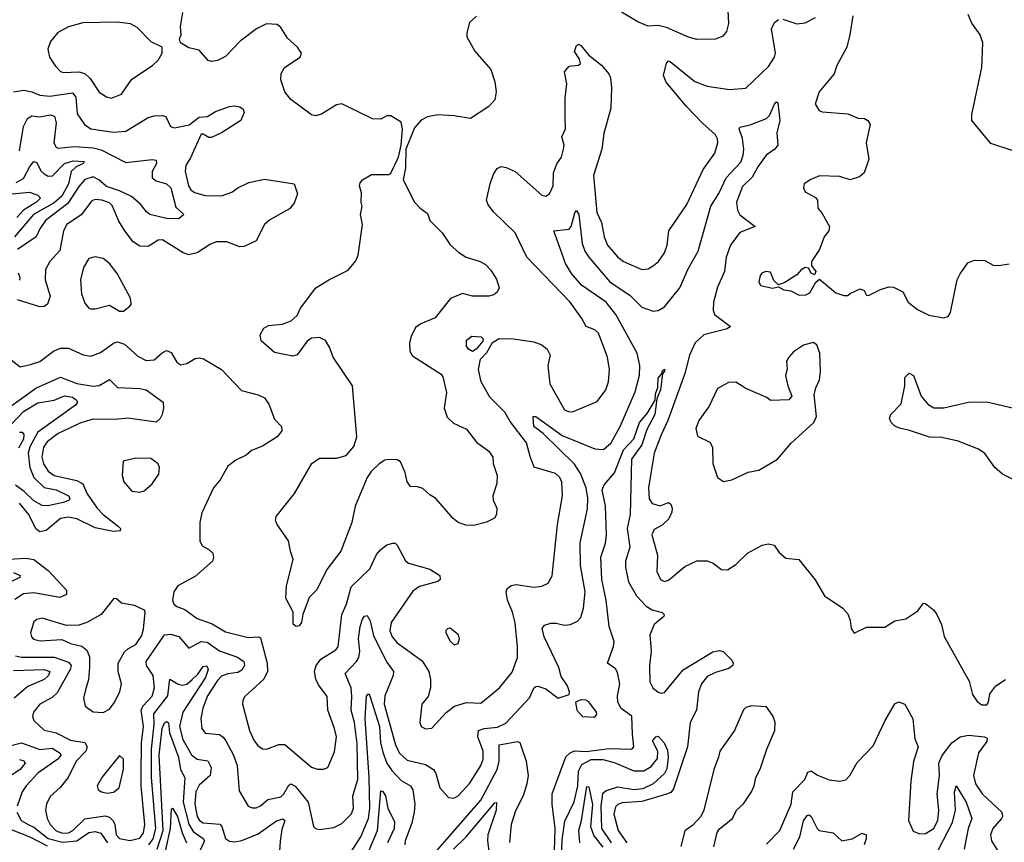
# Model space of a CAD drawing. Extents: x 2056909 to 2160450, y 827444 to 1016825.
# Tile 173 of 256: x 2127776 to 2132601, y 888998 to 893029. Entities that reach past the tile are written whole.
import ezdxf

# ---------------------------------------------------------------- set-up
doc = ezdxf.new("R2010")
doc.units = 0

msp = doc.modelspace()

# ---------------------------------------------------------------- linework, layer by layer
at = {"layer": '0CON10XD'}
for points in [[(2130013.6, 893046.4), (2129980, 893015), (2129966.9, 892965), (2129967.8, 892945), (2130005.8, 892875), (2130084, 892785), (2130104, 892725), (2130111.4, 892675), (2130105, 892636.7), (2130075, 892603.8), (2129985, 892544.2), (2129905, 892558.1), (2129825, 892562.2), (2129775, 892553.1), (2129743.2, 892536.8), (2129710.7, 892499.3), (2129667.5, 892395), (2129667, 892303), (2129655.8, 892245), (2129710, 892135), (2129738.8, 892105), (2129775, 892080), (2129786.2, 892045), (2129846.2, 891985), (2129885.8, 891925.8), (2129927.7, 891887.7), (2129963.3, 891865), (2130032.5, 891845), (2130059.1, 891829.1), (2130085, 891801.2), (2130112.5, 891757.5), (2130125.7, 891715), (2130116.4, 891693.6), (2130099.1, 891680.9), (2130075, 891674.2), (2129995, 891674.2), (2129945, 891687.1), (2129887.4, 891662.6), (2129811.3, 891568.7), (2129741.1, 891538.9), (2129715, 891520.8), (2129693.9, 891476.1), (2129686.5, 891445), (2129688.1, 891405), (2129701.1, 891381.1), (2129842, 891292), (2129849.7, 891279.7), (2129867, 891203), (2129856, 891125), (2129871.2, 891081.2), (2129901.2, 891051.2), (2129965, 891022), (2130015, 890958), (2130074.2, 890915), (2130094.2, 890885), (2130095.8, 890855), (2130116.2, 890795), (2130113.6, 890756.4), (2130094.2, 890695), (2130096.2, 890675), (2130113.3, 890635), (2130112.5, 890605), (2130103, 890587), (2130063.9, 890566.1), (2129999.5, 890550.5), (2129962.7, 890552.7), (2129925, 890565.8), (2129900, 890585), (2129815, 890683.3), (2129785, 890700), (2129751.4, 890731.4), (2129725, 890740), (2129691.2, 890741.2), (2129674.2, 890764.2), (2129665, 890810), (2129642.3, 890862.3), (2129625, 890872), (2129583.9, 890873.9), (2129565, 890870), (2129537, 890853), (2129498, 890815), (2129478, 890785), (2129420, 890645), (2129404.2, 890565), (2129349.2, 890425), (2129280.8, 890335), (2129232, 890235), (2129195, 890197.5), (2129163.3, 890115), (2129157.5, 890075), (2129145, 890058.8), (2129130, 890055), (2129116.1, 890066.1), (2129116.7, 890125), (2129080, 890195), (2129082.5, 890255), (2129115.8, 890384.2), (2129103.1, 890425), (2129092.5, 890475), (2129036.7, 890555), (2129030, 890575), (2129033.3, 890595), (2129123.2, 890706.8), (2129206.7, 890855), (2129245, 890880.8), (2129328.8, 890881.2), (2129375, 890893.8), (2129412.7, 890937.3), (2129427.1, 890985), (2129407.1, 891235), (2129312.5, 891375), (2129294.2, 891425), (2129275, 891456.7), (2129245, 891471.2), (2129205, 891468.8), (2129185, 891453.3), (2129135, 891387.5), (2129115, 891380), (2129025, 891398.6), (2128959.2, 891455), (2128954.5, 891485.5), (2128972.1, 891517.9), (2128995, 891530.8), (2129063, 891537), (2129087.5, 891547.5), (2129106.1, 891553.9), (2129135, 891580), (2129152.5, 891615), (2129226.7, 891715), (2129290, 891755), (2129385, 891801.2), (2129423.2, 891846.8), (2129434.3, 891875), (2129456, 892025), (2129446, 892075), (2129453.8, 892115), (2129448.8, 892135), (2129450.7, 892180.7), (2129441.2, 892215), (2129445, 892230), (2129456.4, 892243.6), (2129499.5, 892270.5), (2129585, 892270), (2129595, 892277.5), (2129632.9, 892355), (2129645.8, 892414.2), (2129652, 892495), (2129645, 892527.5), (2129595, 892557.5), (2129575, 892557.5), (2129545, 892542.5), (2129505, 892543.3), (2129355, 892616.2), (2129328.3, 892611.7), (2129255, 892566.7), (2129225, 892558.8), (2129205, 892563.3), (2129105, 892637.5), (2129075, 892676), (2129055.5, 892735), (2129056.9, 892765), (2129072.9, 892795), (2129150, 892845), (2129157.5, 892865), (2129136.7, 892895), (2129088.3, 892938.3), (2129055, 892991.2), (2129037.5, 893005), (2128985, 893008.6), (2128935.4, 892984.6), (2128856.3, 892923.7), (2128785, 892848.8), (2128745, 892829.2), (2128715, 892824.3), (2128698.8, 892828.8), (2128655, 892880), (2128605, 892892), (2128563.8, 892915), (2128558.8, 892935), (2128566.2, 892955), (2128564.2, 892995.8), (2128575.8, 893065)], [(2131245.5, 893075), (2131249.3, 893010.7), (2131239.3, 892970.7), (2131220.9, 892949.1), (2131185, 892934.4), (2131095, 892931.5), (2131054.1, 892944.1), (2130945, 892991.1), (2130905, 893000), (2130855, 892998), (2130805, 893018), (2130725.6, 893065.6)], [(2132645, 892386.7), (2132535, 892421.9), (2132442, 892535), (2132441.4, 892565), (2132491.4, 892795), (2132495.5, 892915.5), (2132483.3, 892955), (2132441.8, 893011.8), (2132424.4, 893054.4)], [(2128225, 892644.4), (2128274.3, 892665), (2128325, 892737.1), (2128426.2, 892805), (2128455, 892831.2), (2128473.8, 892865), (2128473.3, 892895), (2128420.5, 892920.5), (2128351.3, 892991.3), (2128319.4, 893009.4), (2128253.1, 893016.9), (2128085, 893013.5), (2128015, 892994.6), (2127963.2, 892966.8), (2127927.4, 892922.6), (2127913.6, 892885), (2127921.1, 892845), (2127950.8, 892800.8), (2127975, 892775.6), (2127990.2, 892770.2), (2128065, 892774.1), (2128095, 892765.5), (2128121.7, 892741.7), (2128165, 892674.2), (2128200.5, 892650.5), (2128225, 892644.4)], [(2130881.2, 891825), (2130905.8, 891845), (2130935, 891886.2), (2130948.9, 891925), (2130956.9, 891995), (2131045, 892122.9), (2131125.3, 892294.7), (2131182.9, 892375), (2131197.7, 892425), (2131196.1, 892445), (2131185.4, 892465), (2131121.5, 892521.5), (2131043.3, 892603.3), (2130943.6, 892723.6), (2130931.3, 892755), (2130945, 892816.7), (2130955, 892827.1), (2130965, 892822.5), (2131085, 892726), (2131145, 892702.7), (2131255, 892686.9), (2131335, 892692.9), (2131445, 892800), (2131474.2, 892845), (2131479.4, 892865), (2131460.8, 892985), (2131475, 893016.2), (2131495, 893030)], [(2131858.5, 893048.5), (2131844.6, 892955), (2131828.8, 892895), (2131780.4, 892805), (2131766.6, 892763.4), (2131694.2, 892675), (2131674, 892615), (2131693.8, 892585), (2131707.7, 892577.7), (2131835, 892567.8), (2131885, 892546.7), (2131916.7, 892545), (2131932.9, 892535), (2131944.4, 892515), (2131924.6, 892425), (2131937.5, 892345), (2131915, 892278), (2131891.5, 892258.5), (2131845, 892244.5), (2131795, 892260), (2131695, 892263.3), (2131653.2, 892246.8), (2131620, 892225), (2131616.2, 892205), (2131625.9, 892185.9), (2131675, 892158), (2131685.5, 892145.5), (2131687.5, 892105), (2131708.9, 892078.9), (2131744.2, 892015), (2131740.8, 891995), (2131718.6, 891965), (2131695, 891903.3), (2131656.7, 891845), (2131656.7, 891825), (2131676.7, 891795), (2131671.7, 891778.3), (2131655, 891786.7), (2131641.2, 891811.2), (2131625, 891814.4), (2131605, 891802.7), (2131585, 891778.4), (2131525, 891741.4), (2131495, 891730), (2131471.2, 891751.2), (2131455, 891792), (2131432.5, 891795), (2131412.7, 891787.3), (2131404.1, 891775.9), (2131398.8, 891745), (2131406.2, 891726.2), (2131465, 891714), (2131495, 891720), (2131520, 891705), (2131555, 891701.2), (2131595, 891678.9), (2131628.9, 891681.1), (2131648.7, 891691.3), (2131677.7, 891742.3), (2131695, 891757.5), (2131775, 891690), (2131815, 891677.5), (2131835, 891677.5), (2131845, 891687.5), (2131895, 891710), (2131915, 891702.5), (2131925, 891680), (2131935, 891677.5), (2131993.6, 891706.4), (2132035, 891720), (2132058.3, 891718.3), (2132103.3, 891695), (2132130, 891645), (2132175, 891609.2), (2132231.2, 891581.2), (2132305, 891568), (2132325.8, 891574.2), (2132337.5, 891595), (2132370.8, 891755), (2132385.6, 891784.4), (2132421.7, 891838.3), (2132455, 891850), (2132505, 891848.9), (2132546.8, 891826.8), (2132575, 891824.4), (2132625, 891833.3)], [(2131515, 893032.2), (2131585, 893009.4), (2131625, 893013.5), (2131675, 893040.6)], [(2127704.4, 891385), (2127778.3, 891328.3), (2127828.9, 891338.9), (2127875, 891353.6), (2127940.6, 891405), (2127975, 891420), (2128015, 891419.6), (2128086.2, 891386.2), (2128125, 891380), (2128171.3, 891398.7), (2128235, 891444.5), (2128255, 891450), (2128289.4, 891439.4), (2128355, 891380), (2128395, 891358.9), (2128435, 891362.9), (2128473.2, 891396.8), (2128495, 891408), (2128518.3, 891398.3), (2128545, 891351.2), (2128565, 891337.5), (2128595, 891344.3), (2128635, 891368.6), (2128655, 891372.5), (2128676.6, 891366.6), (2128765, 891314.2), (2128862, 891212), (2128945, 891190), (2128975.3, 891175.3), (2128996.2, 891145), (2129025, 891072), (2129058.8, 891035), (2129060.8, 891015), (2129037.5, 890985), (2128965, 890938.8), (2128911.5, 890918.5), (2128885, 890895.8), (2128835, 890871.2), (2128795, 890841.2), (2128758.5, 890775), (2128725, 890734.4), (2128667.7, 890612.3), (2128658.8, 890565), (2128658.8, 890475), (2128670.3, 890450.3), (2128703.2, 890433.2), (2128722, 890415), (2128726, 890395), (2128720, 890375), (2128637.9, 890302.1), (2128551.2, 890255), (2128531.2, 890225), (2128523.8, 890185), (2128531.2, 890165), (2128545, 890154.2), (2128585, 890138.6), (2128645.8, 890095), (2128719, 890069), (2128785, 890029.2), (2128895, 890001.3), (2128945, 890005.4), (2128955, 890000), (2128989.1, 889875), (2128990, 889835), (2128972.6, 889797.4), (2128915, 889744.5), (2128878.3, 889711.7), (2128869.2, 889695), (2128868.1, 889675), (2128901.8, 889545), (2128924.6, 889495), (2128942.4, 889472.4), (2128965, 889456.7), (2128985, 889454.4), (2129045, 889476.9), (2129075, 889476.9), (2129205, 889365.8), (2129235.8, 889355.8), (2129265, 889356), (2129286.2, 889365), (2129318.3, 889441.7), (2129327.5, 889515), (2129319.2, 889555), (2129286, 889645), (2129281.9, 889711.9), (2129239.8, 889769.8), (2129226.9, 889796.9), (2129220.4, 889835), (2129229.2, 889865), (2129251.8, 889895), (2129325, 889941.5), (2129336.2, 889955), (2129354.7, 890115), (2129377.1, 890165), (2129400.6, 890249.4), (2129491.5, 890338.5), (2129525, 890408.6), (2129545, 890433.3), (2129574.3, 890455.7), (2129605, 890463.3), (2129615, 890463.3), (2129625, 890453.3), (2129666.9, 890376.9), (2129681.2, 890365), (2129785, 890336.2), (2129834, 890305), (2129836.2, 890285), (2129824.4, 890275.6), (2129735, 890251.8), (2129701.8, 890228.2), (2129596.5, 890075), (2129590, 890035), (2129601.6, 890005), (2129625, 889976.2), (2129747.7, 889887.7), (2129780.4, 889835), (2129789.1, 889795), (2129789.5, 889755), (2129777, 889713), (2129746, 889675), (2129736.7, 889585), (2129743.3, 889565), (2129765, 889554), (2129795, 889556.7), (2129865.6, 889634.4), (2129905.8, 889665), (2129965, 889683.3), (2130035, 889680), (2130127.1, 889755), (2130188.5, 889831.5), (2130215, 889903.3), (2130214.7, 889955), (2130203.5, 890073.5), (2130191.1, 890125), (2130166.9, 890185), (2130160, 890225), (2130165, 890241.2), (2130184.4, 890255.6), (2130209.5, 890260.5), (2130295, 890248.1), (2130335, 890253.5), (2130365, 890268.6), (2130385, 890303.3), (2130411.1, 890555), (2130436.2, 890695), (2130433.4, 890763.4), (2130423.1, 890785), (2130402, 890805), (2130296.4, 890836.4), (2130278, 890888), (2130258.9, 890955), (2130179.7, 891059.7), (2130153.8, 891105), (2130079.4, 891179.4), (2130037.2, 891255), (2130024.7, 891315), (2130034.7, 891365.3), (2130065, 891397.5), (2130093.4, 891446.6), (2130125, 891466.2), (2130195, 891465.6), (2130295, 891450.8), (2130335, 891436), (2130360, 891415), (2130375.5, 891385.5), (2130363.5, 891335), (2130374.6, 891245), (2130445, 891118), (2130465, 891108.6), (2130485, 891108.1), (2130605, 891158), (2130647.5, 891215), (2130661.4, 891255), (2130666.7, 891315), (2130656.7, 891375), (2130639.7, 891419.7), (2130612.3, 891492.3), (2130595, 891508.8), (2130551.2, 891525), (2130531.2, 891565), (2130473.1, 891645), (2130260.6, 891865), (2130203.1, 891985), (2130097.5, 892087.5), (2130071.4, 892121.4), (2130062.9, 892145), (2130081, 892225), (2130098.4, 892271.6), (2130115, 892299.5), (2130135, 892309.1), (2130160, 892305), (2130204.5, 892284.5), (2130335, 892169.2), (2130355, 892164.2), (2130372, 892175), (2130389.5, 892215), (2130391.1, 892278.9), (2130407.6, 892322.4), (2130430.8, 892355), (2130440.9, 892395), (2130443.6, 892415), (2130432.5, 892455), (2130450, 892495), (2130449.7, 892549.7), (2130448.6, 892645), (2130457.5, 892715), (2130446, 892774), (2130468, 892802), (2130515, 892806.7), (2130523.3, 892815), (2130519.2, 892835), (2130494, 892874), (2130505, 892903.3), (2130515, 892908.8), (2130525, 892902), (2130565, 892855.8), (2130626.6, 892806.6), (2130663.2, 892763.2), (2130671.9, 892745), (2130676.4, 892696.4), (2130672.5, 892595), (2130638.6, 892471.4), (2130629.2, 892395), (2130587.5, 892265), (2130604.6, 892085), (2130626.4, 892035), (2130640.8, 891965), (2130656.1, 891925), (2130707.5, 891865), (2130735, 891843.6), (2130825, 891804.2), (2130855, 891807.5), (2130881.2, 891825)], [(2127745, 892675.7), (2127796.3, 892683.7), (2127834.4, 892675.6), (2127875, 892658.7), (2127923.8, 892653.8), (2128035, 892670.3), (2128050.2, 892650.2), (2128057.8, 892567.8), (2128092.7, 892515), (2128125, 892494.7), (2128235, 892477.8), (2128295, 892483.1), (2128405, 892549.2), (2128435, 892557.5), (2128475, 892560), (2128492, 892555), (2128515, 892505.8), (2128535, 892499.5), (2128606.3, 892513.7), (2128655, 892550.8), (2128695.4, 892554.6), (2128735, 892579.3), (2128804, 892604), (2128827.8, 892607.8), (2128855, 892602), (2128870.5, 892590.5), (2128876, 892575), (2128860, 892535), (2128764.2, 892475), (2128715, 892452.3), (2128702, 892452), (2128675, 892468.6), (2128665, 892467.5), (2128612.5, 892352.5), (2128590.5, 892315), (2128586.5, 892285), (2128602.2, 892215), (2128614.8, 892194.8), (2128632.3, 892182.3), (2128685, 892167.6), (2128765, 892165.3), (2128816, 892184), (2128845, 892205.6), (2128897.9, 892232.1), (2128975, 892246.9), (2129120, 892225), (2129137.1, 892175), (2129120.3, 892129.7), (2129097.2, 892102.8), (2129002.2, 892047.8), (2128975, 892025.6), (2128934.2, 891945), (2128875, 891918.1), (2128855, 891915.7), (2128791.3, 891941.3), (2128740.2, 891939.8), (2128710.2, 891929.8), (2128645, 891886.5), (2128605, 891876.7), (2128577.4, 891887.4), (2128475, 891950), (2128455, 891948.1), (2128405, 891916.9), (2128365, 891919.1), (2128331.2, 891941.2), (2128290.9, 891995), (2128261.9, 892041.9), (2128228.8, 892118.8), (2128215, 892131.2), (2128178.8, 892145), (2128145, 892147.7), (2128129.2, 892140.8), (2128077.2, 892072.8), (2128006.5, 892025), (2127990.7, 891995), (2127972.3, 891897.7), (2127923.1, 891845), (2127901.5, 891805), (2127900, 891755), (2127924.7, 891675), (2127911.2, 891635), (2127895, 891623.9), (2127875, 891622.8), (2127765, 891656.8)], [(2128370.6, 889329.4), (2128373.4, 889485), (2128382.1, 889565), (2128370.4, 889645), (2128379, 889665), (2128425, 889714.6), (2128436, 889755), (2128429.4, 889815), (2128397.4, 889865), (2128395, 889883.3), (2128485.9, 890014.1), (2128515, 890017.9), (2128556.1, 890006.1), (2128605, 889949.2), (2128665, 889981.7), (2128695, 889979.2), (2128755, 889936.1), (2128843.1, 889905), (2128874, 889884), (2128876.7, 889865), (2128865, 889841.5), (2128845, 889829.5), (2128795, 889823.1), (2128765, 889811.7), (2128745, 889790.9), (2128696.8, 889715), (2128672.6, 889655), (2128663.2, 889605), (2128667.8, 889555), (2128685, 889532.2), (2128755, 889525.5), (2128773.3, 889513.3), (2128785.2, 889495.2), (2128822.9, 889425), (2128840.9, 889375), (2128850.5, 889250.5), (2128895, 889174.4), (2128915, 889166.4), (2128935, 889167.3), (2128955, 889176.5), (2128991.7, 889208.3), (2129055, 889220.3), (2129070.2, 889235), (2129095, 889277.8), (2129105, 889283.6), (2129125, 889272.3), (2129189.2, 889195), (2129216.2, 889075), (2129225.8, 889065.8), (2129245, 889061.4), (2129315, 889070.6), (2129355, 889089.5), (2129402, 889138), (2129411.2, 889165), (2129407.6, 889225), (2129432.8, 889305), (2129429.9, 889480.1), (2129415.7, 889585), (2129400.6, 889645), (2129402.9, 889712.9), (2129400, 889755), (2129371.2, 889825), (2129426.4, 889883.6), (2129437, 889903), (2129442, 889935), (2129436.3, 889995), (2129444.3, 890055.7), (2129455, 890092), (2129465, 890106), (2129478.8, 890108.8), (2129492.5, 890082.5), (2129509, 890009), (2129575, 889880), (2129607.1, 889835), (2129605.4, 889815), (2129565.2, 889715), (2129561.2, 889675), (2129617.9, 889475), (2129635, 889435.6), (2129675, 889401.1), (2129765, 889379.6), (2129803.5, 889355), (2129815.4, 889335), (2129835.4, 889265), (2129877, 889217), (2129904.1, 889214.1), (2129925, 889225.6), (2129982.3, 889287.7), (2130035.9, 889375), (2130047.4, 889405), (2130047.6, 889445), (2130020.9, 889515), (2130024.8, 889545.2), (2130051.2, 889555), (2130117.8, 889562.2), (2130157.8, 889582.2), (2130273.4, 889706.6), (2130295, 889752.9), (2130305, 889761.1), (2130315, 889763.1), (2130355, 889749.5), (2130415, 889704.3), (2130468.3, 889721.7), (2130470, 889735), (2130460, 889765), (2130429.7, 889809.7), (2130418.5, 889855), (2130345.4, 890005), (2130335.6, 890045), (2130347.5, 890062.5), (2130378.3, 890071.7), (2130405, 890072.5), (2130445, 890061.2), (2130475.4, 890064.6), (2130508.9, 890081.1), (2130525, 890098.8), (2130538.2, 890145), (2130546.6, 890225), (2130524.7, 890354.7), (2130521.8, 890465), (2130557.9, 890632.1), (2130560.2, 890685), (2130552.6, 890735), (2130524.8, 890805), (2130495, 890851), (2130341.3, 891001.3), (2130295.3, 891035), (2130292, 891085), (2130305, 891084.2), (2130435, 890991.2), (2130595, 890925.4), (2130636.7, 890923.3), (2130675, 890956.2), (2130718.5, 891035), (2130792.4, 891205), (2130813, 891287), (2130814.7, 891335), (2130801.2, 891395), (2130697, 891585), (2130649.2, 891645), (2130529, 891729), (2130479.2, 891785), (2130450.2, 891835), (2130394, 891995), (2130467.9, 892002.1), (2130478.1, 892015), (2130496.8, 892083.2), (2130505, 892094), (2130515.7, 892075), (2130533, 891933), (2130545.4, 891895.4), (2130565.3, 891865.3), (2130667.3, 891745), (2130766.9, 891676.9), (2130825, 891620.8), (2130879.4, 891600.6), (2130905, 891603.9), (2130935, 891622.3), (2131011.4, 891715), (2131052.1, 891807.9), (2131101.2, 891895), (2131163.2, 892115), (2131202.1, 892177.9), (2131237.5, 892255), (2131309.3, 892330.7), (2131321.6, 892365), (2131324.3, 892395), (2131317.5, 892447.5), (2131302.2, 892495), (2131305, 892503.3), (2131355, 892514.2), (2131435.5, 892544.5), (2131449.6, 892560.4), (2131475, 892615.8), (2131485, 892626.2), (2131491.7, 892621.7), (2131500.9, 892535), (2131486.9, 892475), (2131491.4, 892415), (2131475.8, 892395), (2131434, 892366), (2131392.6, 892307.4), (2131365, 892257.5), (2131317.7, 892212.3), (2131288.1, 892135), (2131292.9, 892095), (2131305, 892073.3), (2131380, 892015), (2131305, 891986.5), (2131260, 891925), (2131237.5, 891865), (2131230, 891795), (2131195, 891719.2), (2131176.4, 891645), (2131173.6, 891605), (2131181.1, 891585), (2131260, 891525), (2131243.3, 891515), (2131128.2, 891485), (2131086.6, 891445), (2131059, 891385), (2131035.7, 891295), (2130952.5, 891065), (2130919.2, 890995), (2130884.8, 890905), (2130857.8, 890735), (2130861.2, 890681.2), (2130875, 890658.1), (2130915, 890646.7), (2130955, 890662.5), (2130967.1, 890655), (2130973.5, 890635), (2130971.8, 890615), (2130957.3, 890582.8), (2130925, 890552.2), (2130885, 890530), (2130874.2, 890505), (2130900.8, 890405), (2130898, 890325), (2130916.1, 890286.1), (2130935, 890276.2), (2130955, 890282), (2131035, 890349.2), (2131095, 890377.5), (2131145, 890378), (2131175, 890365.8), (2131215, 890334.2), (2131245, 890332.5), (2131285, 890359.4), (2131341.9, 890415), (2131415, 890453.3), (2131445, 890460.8), (2131473.9, 890453.9), (2131498.3, 890418.3), (2131530.5, 890390.5), (2131593.8, 890383.8), (2131674.2, 890284.2), (2131720, 890205), (2131810, 890145), (2131835, 890116.7), (2131846.2, 890085), (2131850, 890045), (2131865, 890022.5), (2131925, 890052.5), (2132015, 890052.2), (2132065, 890083.1), (2132117.8, 890092.2), (2132177.4, 890132.6), (2132205, 890170), (2132215, 890167.5), (2132255, 890136.2), (2132270, 890115), (2132293.8, 890065), (2132306.4, 890006.4), (2132428.3, 889788.3), (2132445, 889722.5), (2132467.3, 889687.3), (2132491.2, 889671.2), (2132515, 889672), (2132524, 889685), (2132530.6, 889725), (2132560, 889765), (2132606.2, 889795)], [(2127775, 892386), (2127793.7, 892506.3), (2127814.4, 892545.6), (2127835, 892557.5), (2127875, 892553.5), (2127925, 892562.2), (2127946.2, 892556.2), (2127954.2, 892524.2), (2127942.9, 892425), (2127954.4, 892405), (2127965, 892400), (2128045, 892408.1), (2128135, 892401.1), (2128175, 892390.7), (2128295, 892329.5), (2128425, 892344.2), (2128445, 892340), (2128445.6, 892325), (2128425.4, 892285), (2128425.5, 892255), (2128445, 892238.9), (2128495, 892225.3), (2128516.7, 892205), (2128541, 892111), (2128580, 892075), (2128556, 892054), (2128495.4, 892054.6), (2128414.2, 892075), (2128397.3, 892087.3), (2128368.4, 892125), (2128322.8, 892162.8), (2128265, 892190.9), (2128201, 892211), (2128163.4, 892245), (2128135, 892258.4), (2128094.6, 892245.4), (2128065, 892211.8), (2128011.2, 892128.8), (2127902, 892045), (2127874.7, 892005), (2127856.9, 891965), (2127765, 891903.1)], [(2127758, 892232), (2127795, 892251.3), (2127825, 892310.4), (2127845, 892333.8), (2127859.3, 892329.3), (2127879.2, 892289.2), (2127895, 892273.1), (2127915, 892262.8), (2127935.8, 892264.2), (2127995.4, 892325), (2128038.3, 892338.3), (2128092, 892335), (2128086.9, 892325), (2128051.6, 892308.4), (2128028.3, 892285), (2128014.9, 892225), (2127982.9, 892165), (2127945, 892131.3), (2127844, 892075), (2127750.2, 891965)], [(2127705, 892172.2), (2127823.2, 892183.2), (2127865, 892168.8), (2127877.5, 892155), (2127858.8, 892135), (2127793.6, 892096.4), (2127760.9, 892059.1)], [(2128265, 891600), (2128285, 891600.8), (2128316.2, 891625), (2128321.2, 891635), (2128319.2, 891665), (2128253.1, 891785), (2128215.6, 891835), (2128185, 891858.5), (2128145, 891866.5), (2128115, 891858.1), (2128088.5, 891815), (2128073.8, 891755), (2128077.8, 891685), (2128095, 891640), (2128115, 891616), (2128125, 891612.9), (2128145, 891612.5), (2128215, 891630), (2128265, 891600)], [(2127768.7, 891788.7), (2127777.1, 891765), (2127775, 891753.1)], [(2129995, 891402.5), (2129975, 891414.4), (2129965, 891428.8), (2129965, 891458.8), (2129991.3, 891478.7), (2130038, 891475), (2130046.7, 891465), (2130045, 891453.3), (2130013.3, 891415), (2129995, 891402.5)], [(2131225, 890766.2), (2131265, 890774.3), (2131345, 890811.2), (2131397.7, 890822.3), (2131490, 890875), (2131556.1, 890953.9), (2131667.5, 891055), (2131680, 891085), (2131669.3, 891190.7), (2131676.7, 891225), (2131696.1, 891263.9), (2131700, 891305), (2131696.7, 891395), (2131682.5, 891435), (2131665, 891447.5), (2131616.4, 891433.6), (2131568.3, 891401.7), (2131544.4, 891375.6), (2131534.3, 891355), (2131536.4, 891316.4), (2131528.8, 891285), (2131540, 891235), (2131560, 891185), (2131545, 891166.7), (2131455, 891162.5), (2131437.7, 891177.7), (2131335, 891222), (2131285, 891252.9), (2131249.5, 891250.5), (2131195, 891222), (2131154.4, 891135.6), (2131104.2, 891065), (2131089.2, 891025), (2131098.3, 890988.3), (2131158.3, 890958.3), (2131171.2, 890935), (2131172.5, 890855), (2131196.2, 890785), (2131225, 890766.2)], [(2127691.1, 891105), (2127855, 891223.4), (2127975, 891277.3), (2128055, 891246.8), (2128135, 891232.8), (2128165, 891236.4), (2128215, 891265.7), (2128255, 891226.7), (2128365, 891221.8), (2128394.7, 891214.7), (2128478.2, 891155), (2128480.7, 891125), (2128473.1, 891095), (2128464.2, 891075), (2128445, 891056.6), (2128305, 891076.9), (2128245, 891069.6), (2128135, 891071.4), (2128075, 891053.1), (2127965, 891001.2), (2127909.8, 890960.2), (2127892.7, 890935), (2127884.4, 890885), (2127892.6, 890852.6), (2127915, 890816.1), (2127945, 890796.1), (2128055, 890770.3), (2128085, 890755.4), (2128106.5, 890705), (2128155, 890636.1), (2128184.6, 890604.6), (2128260, 890545), (2128269.2, 890535), (2128268.8, 890525), (2128235, 890521.1), (2128145, 890538.8), (2128055, 890583.6), (2128015, 890592), (2127975, 890585.3), (2127905, 890525.4), (2127875, 890518.9), (2127855, 890534.2), (2127819.7, 890605), (2127775, 890660)], [(2130395, 888903.3), (2130399.5, 889065), (2130384.8, 889184.8), (2130386, 889235), (2130452.8, 889417.2), (2130473.7, 889436.3), (2130495, 889445.8), (2130552.5, 889442.5), (2130665, 889457), (2130775, 889453.6), (2130786.2, 889465), (2130778.2, 889528.2), (2130775.2, 889615.2), (2130723.8, 889653.8), (2130706.6, 889685), (2130705.2, 889715), (2130716.1, 889775), (2130705, 889830), (2130695, 889847.8), (2130656.2, 889875), (2130685, 889956.7), (2130688.3, 889981.7), (2130665.3, 890055), (2130649.4, 890185), (2130627.9, 890285), (2130623.7, 890395), (2130646.4, 890463.7), (2130652.1, 890505), (2130646.7, 890645), (2130630.6, 890725), (2130639.5, 890750.5), (2130690.9, 890809.1), (2130735, 890921.1), (2130784.7, 890975.3), (2130813.8, 891055), (2130850.8, 891099.2), (2130890, 891165), (2130891.8, 891195), (2130903.4, 891226.6), (2130905, 891272.5), (2130923.6, 891296.4), (2130925, 891307.5), (2130935, 891316.7), (2130936, 891306), (2130926.1, 891293.9), (2130915.5, 891215), (2130898.6, 891171.4), (2130888, 891095), (2130849.1, 891020.9), (2130825, 890946.5), (2130774.5, 890875), (2130767.5, 890605), (2130752.6, 890535), (2130765.7, 890445), (2130744.7, 890375), (2130745.3, 890345), (2130758.6, 890275), (2130798.1, 890205), (2130845.4, 890155), (2130875, 890136.8), (2130923.8, 890123.8), (2130934.2, 890115), (2130933.1, 890105), (2130885, 890064.5), (2130863.9, 890015), (2130870.4, 889935), (2130862.7, 889865), (2130864, 889785), (2130877.8, 889755), (2130905, 889733.5), (2130918.7, 889728.7), (2130935, 889732.5), (2131027.2, 889842.8), (2131171.9, 889931.9), (2131205, 889938.1), (2131223.4, 889933.4), (2131265, 889890.8), (2131272.9, 889875), (2131270, 889865), (2131250.9, 889849.1), (2131185, 889830.7), (2131145, 889809.7), (2131116.6, 889775), (2131103.1, 889735), (2131092.7, 889645), (2131061.8, 889585), (2131049.1, 889465), (2130980.5, 889259.5), (2130967.5, 889242.5), (2130946.1, 889233.9), (2130825, 889198.5), (2130728.9, 889191.1), (2130706.7, 889183.3), (2130695, 889172), (2130688.2, 889135), (2130708.3, 889055), (2130751.3, 888995)], [(2132645, 890775.4), (2132591.6, 890801.6), (2132553.9, 890833.9), (2132505, 890902.5), (2132475, 890923.9), (2132375, 890964), (2132295, 890981.5), (2132235, 890982.9), (2132131.7, 891018.3), (2132092.5, 891025), (2132065, 891037.5), (2132046, 891055), (2132038, 891075), (2132044.2, 891095), (2132095, 891146.2), (2132113.1, 891235), (2132113.1, 891275), (2132135, 891296.9), (2132155.6, 891285), (2132193.6, 891183.7), (2132225.6, 891145), (2132255, 891127.1), (2132305, 891126.4), (2132425, 891154.6), (2132515, 891156.7), (2132675, 891119.2)], [(2127735, 891046.9), (2127795, 891109.2), (2127865, 891150.9), (2127945, 891164.8), (2127995, 891185.2), (2128035, 891178.8), (2128054.6, 891165), (2128058.2, 891155), (2128049.4, 891140.6), (2127865, 891007.8), (2127825, 890935.3), (2127816.8, 890905), (2127825.8, 890835), (2127845.2, 890785), (2127895, 890736.7), (2127955, 890724.8), (2128014.5, 890695), (2128021.2, 890685), (2128018.9, 890675), (2127996, 890665), (2127915, 890646.2), (2127885, 890649), (2127845, 890672), (2127797.5, 890717.5), (2127755, 890747.6)], [(2127775, 891007.1), (2127788.3, 891008.3), (2127796, 890996), (2127795, 890972.9), (2127770.3, 890929.7)], [(2128365, 890714.2), (2128385, 890720.8), (2128425, 890753.8), (2128457.3, 890802.7), (2128461.2, 890835), (2128455, 890852.5), (2128418.8, 890878.8), (2128345, 890880), (2128283.3, 890865), (2128277.5, 890795), (2128286, 890765), (2128325, 890718.8), (2128365, 890714.2)], [(2127695, 890384.4), (2127805, 890390.9), (2127845, 890383.8), (2127915, 890329.1), (2128005, 890233.3), (2128005, 890212.9), (2127972.9, 890197.1), (2127845, 890220.4), (2127794.2, 890215), (2127751.7, 890188.3)], [(2127745, 890320), (2127778.1, 890305), (2127775.8, 890295), (2127714, 890266)], [(2128185, 889634), (2128215, 889650), (2128238.6, 889681.4), (2128265.6, 889735), (2128274.3, 889775), (2128258.9, 889835), (2128257.8, 889875), (2128288.8, 889931.2), (2128305, 889946.5), (2128345, 889966.5), (2128375, 890010.6), (2128383.1, 890043.1), (2128391.2, 890125), (2128387.5, 890135), (2128338.3, 890158.3), (2128275, 890170), (2128250.7, 890190.7), (2128237, 890193), (2128175, 890114), (2128105, 890075.7), (2128065, 890062.5), (2128005, 890060.6), (2127885, 890095.5), (2127860.2, 890089.8), (2127845, 890077.5), (2127828.8, 890025), (2127832.7, 890005), (2127843.8, 889993.8), (2127875.9, 889985.9), (2127981.4, 889991.4), (2128025, 889972.5), (2128079.4, 889959.4), (2128105, 889939.2), (2128117.2, 889907.2), (2128118.2, 889855), (2128112.7, 889795), (2128097.8, 889745), (2128088.1, 889705), (2128096, 889665), (2128135, 889637.5), (2128185, 889634)], [(2129905, 889966.2), (2129925, 889972.5), (2129931.2, 889995), (2129926.7, 890015), (2129885, 890046.7), (2129873.9, 890046.1), (2129863.9, 890036.1), (2129863.3, 890025), (2129885, 889983.3), (2129905, 889966.2)], [(2127755, 889912.5), (2127785, 889905.6), (2127945, 889905.2), (2128015, 889880.6), (2128028, 889865), (2128023.4, 889845), (2127959.7, 889730.3), (2127935, 889707.5), (2127875, 889675.4), (2127844, 889636), (2127838.9, 889615), (2127845.6, 889595), (2127895, 889546.9), (2127955, 889534.3), (2128025, 889497.6), (2128095, 889486.5), (2128106.5, 889466.5), (2128100.3, 889445), (2128053.1, 889395), (2128014, 889316), (2127974.2, 889265.8), (2127925, 889221.9), (2127906.9, 889185), (2127902, 889155), (2127910, 889115), (2127924.2, 889085), (2127954.3, 889054.3), (2127985, 889043), (2128015, 889043.7), (2128036.2, 889055), (2128095, 889112.7), (2128195, 889126.8), (2128215, 889120.5), (2128233.1, 889103.1), (2128241.5, 889085), (2128248.8, 889035), (2128265, 889016), (2128315, 889007.4), (2128365, 889018.4), (2128382.7, 889045), (2128388.8, 889085), (2128370.3, 889275), (2128370.6, 889329.4)], [(2127745, 889840.2), (2127895, 889845.1), (2127922.9, 889835), (2127916.3, 889815), (2127895.3, 889795), (2127815, 889761.6), (2127748.4, 889705)], [(2128409.1, 888985), (2128429.9, 889015), (2128443, 889065), (2128421.5, 889315), (2128421.5, 889455), (2128434.9, 889574.9), (2128432.7, 889627.3), (2128501.5, 889715), (2128512.1, 889797.9), (2128553.1, 889773.1), (2128575, 889768.2), (2128595, 889773.4), (2128620.2, 889795), (2128648.3, 889821.7), (2128675, 889859.3), (2128692.6, 889862.6), (2128698.8, 889845), (2128685.9, 889805), (2128575, 889636), (2128558.9, 889565), (2128575, 889501.2), (2128617.2, 889427.2), (2128645, 889405.3), (2128697.3, 889397.3), (2128714.7, 889365), (2128708.9, 889325), (2128655, 889278), (2128639.6, 889245), (2128633.3, 889185), (2128645, 889123.9), (2128657.4, 889105), (2128675, 889093.3), (2128756.3, 889086.3), (2128766.1, 889076.1), (2128785, 889017.1), (2128803.9, 889003.9), (2128829.8, 888999.8), (2128865, 889005.9), (2128945, 889038.8), (2129035, 889102.7), (2129065, 889112.2), (2129075.5, 889105), (2129060, 889060), (2129052.8, 889002.8), (2129049.2, 888955)], [(2129364.6, 888895), (2129447.8, 889025), (2129485.6, 889114.4), (2129491.4, 889165), (2129488.8, 889315), (2129469.3, 889605), (2129475, 889714), (2129485, 889726.2), (2129491.1, 889715), (2129538.5, 889565), (2129543.8, 889485), (2129557.4, 889435), (2129575.1, 889385.1), (2129599, 889349), (2129645, 889300.9), (2129691.1, 889275), (2129702.5, 889255), (2129712.5, 889185), (2129709.5, 889145), (2129697.6, 889092.4), (2129664.2, 889005), (2129663.4, 888985)], [(2130595, 889611.9), (2130604, 889625), (2130602, 889635), (2130565, 889686.7), (2130550, 889695), (2130525, 889696.7), (2130500, 889685), (2130506.7, 889645), (2130533.8, 889615), (2130595, 889611.9)], [(2131435, 888988.9), (2131501.2, 889055), (2131555.9, 889185), (2131564.6, 889245), (2131622.9, 889305), (2131638.3, 889341.7), (2131655, 889347.5), (2131685, 889327.1), (2131743.4, 889303.4), (2131795, 889296.7), (2131825, 889304.2), (2131844.3, 889325), (2131880.8, 889389.2), (2131958.6, 889471.4), (2132017.1, 889595), (2132065, 889676), (2132085, 889686.7), (2132113.3, 889675), (2132153.4, 889603.4), (2132162.9, 889505), (2132178.9, 889465), (2132156.6, 889393.4)], [(2131177.1, 888975), (2131193.4, 889046.6), (2131205, 889063.8), (2131268.8, 889115), (2131288.8, 889155), (2131323.4, 889186.6), (2131362.9, 889245), (2131375.7, 889275), (2131383.1, 889315), (2131404.5, 889355.5), (2131437.5, 889455), (2131475.8, 889545), (2131477.5, 889585), (2131467, 889617), (2131435, 889661.2), (2131362.7, 889667.3), (2131335, 889658.8), (2131323.2, 889646.8), (2131279.4, 889545), (2131206.2, 889445), (2131200.8, 889415), (2131177.1, 889355), (2131128, 889155), (2131114, 889125), (2131075, 889082), (2131035, 889053.3), (2131015, 888976.7)], [(2128448.8, 888965), (2128478.4, 889055), (2128459.9, 889425), (2128473.6, 889555), (2128485, 889582.7), (2128495, 889590), (2128505, 889582.9), (2128509.6, 889535), (2128553.5, 889415), (2128564.4, 889355), (2128585.5, 889315.5), (2128577.6, 889195), (2128605, 889086.8), (2128625, 889051.5), (2128675, 889016.8), (2128681.1, 889005), (2128649.1, 888935)], [(2127715, 889466.6), (2127785, 889484.8), (2127875, 889453), (2127935, 889458.5), (2127973.2, 889435), (2127976.7, 889425), (2127962.9, 889405), (2127865, 889337.2), (2127806.8, 889275), (2127787.2, 889245), (2127762.9, 889175)], [(2129815, 888951.3), (2130035, 889203.6), (2130116, 889355), (2130124.8, 889395.2), (2130125, 889475.4), (2130215, 889492.2), (2130226.6, 889486.6), (2130257.9, 889395), (2130267.5, 889325), (2130261.3, 889285), (2130242.6, 889225), (2130205, 889152.2), (2130184.8, 889085), (2130176.5, 888996.5)], [(2130428.8, 888865), (2130435, 889010), (2130448, 889102), (2130493.8, 889196.2), (2130511, 889275), (2130514, 889346), (2130530.2, 889379.8), (2130576.6, 889403.4), (2130633.8, 889403.8), (2130689.7, 889389.7), (2130785, 889347.3), (2130835, 889347.6), (2130870.5, 889369.5), (2130901.7, 889408.3), (2130903.8, 889445), (2130877.2, 889495), (2130892.9, 889515), (2130905, 889517.2), (2130934.5, 889485), (2130949.9, 889449.9), (2130954.3, 889414.3), (2130947.5, 889357.5), (2130935, 889334.8), (2130879.5, 889285), (2130830, 889260), (2130785, 889254.6), (2130705, 889268.4), (2130649.6, 889250.4), (2130631.2, 889235), (2130623.4, 889175), (2130627.2, 889065), (2130674.4, 888995)], [(2132156.6, 889393.4), (2132142.8, 889297.2), (2132132.2, 889105), (2132155, 889052), (2132185, 889038.6), (2132215, 889041.5), (2132255, 889065.5), (2132275, 889106.2), (2132280.3, 889155), (2132272, 889235), (2132283.6, 889325), (2132280, 889385), (2132296.9, 889423.1), (2132344.4, 889485.6), (2132385, 889514.7), (2132425, 889523.5), (2132504.4, 889514.4), (2132517.6, 889507.6), (2132515, 889492), (2132473.9, 889436.1), (2132450, 889325), (2132460.3, 889285), (2132495, 889233.5), (2132589.3, 889145), (2132592.5, 889125), (2132587.7, 889115), (2132545.4, 889065), (2132534, 889035), (2132538.9, 889005), (2132568.1, 888958.1)], [(2127774.2, 889404.2), (2127796.5, 889396.5), (2127802.5, 889385), (2127778, 889355), (2127703.3, 889305)], [(2128205, 889238.6), (2128235, 889243.1), (2128262.5, 889265), (2128284.3, 889355.7), (2128283.8, 889405), (2128265, 889423.3), (2128177.5, 889315), (2128155.8, 889275), (2128160, 889255), (2128176.7, 889245), (2128205, 889238.6)], [(2129485, 888951.4), (2129529.9, 889055), (2129545, 889250), (2129555, 889246.9), (2129568.8, 889225), (2129580.3, 889165), (2129612, 889098), (2129611.7, 889065), (2129578.1, 888995)], [(2130520, 888995), (2130516.1, 889055), (2130529.6, 889105), (2130555, 889271.2), (2130565, 889270), (2130583, 889183), (2130572.7, 889075), (2130589.7, 889029.7), (2130633.8, 888973.8)], [(2132254.4, 888915), (2132347.8, 889095), (2132361.2, 889155), (2132356.9, 889243.1), (2132365, 889273.8), (2132413.5, 889195), (2132442.5, 889115), (2132424, 889065), (2132404.2, 888965)], [(2128490.9, 888955), (2128514, 889066), (2128519.7, 889160.3), (2128525, 889165.7), (2128548.4, 889125), (2128571.5, 889045), (2128593.4, 888995)], [(2129902.2, 888965), (2129964.4, 889025), (2130105, 889191.4), (2130112.5, 889192.5), (2130110, 889155), (2130070.2, 889035), (2130067.8, 889005), (2130075.2, 888955)], [(2127761.4, 889145), (2127782.9, 889105), (2127817.3, 889085), (2127845, 889072.4), (2127915, 889015.8), (2127985, 888998.9), (2128055, 889004.4), (2128115, 889046.5), (2128145, 889050), (2128172.8, 889042.8), (2128205.7, 888995.7)], [(2131567.3, 888965), (2131598.3, 889025), (2131616.4, 889103.6), (2131635, 889128.5), (2131645, 889133.1), (2131654.6, 889124.6), (2131683.8, 889065), (2131694.4, 889055), (2131762, 889045), (2131804.5, 889004.5), (2131856.2, 889015), (2131905, 889043.1), (2131924.2, 889035), (2131924.5, 889015), (2131914.2, 888985)], [(2127688.3, 889078.3), (2127825, 889024.6), (2127909.8, 888979.8)]]:
    msp.add_lwpolyline(points, dxfattribs=at)

doc.saveas('drawing.dxf')
